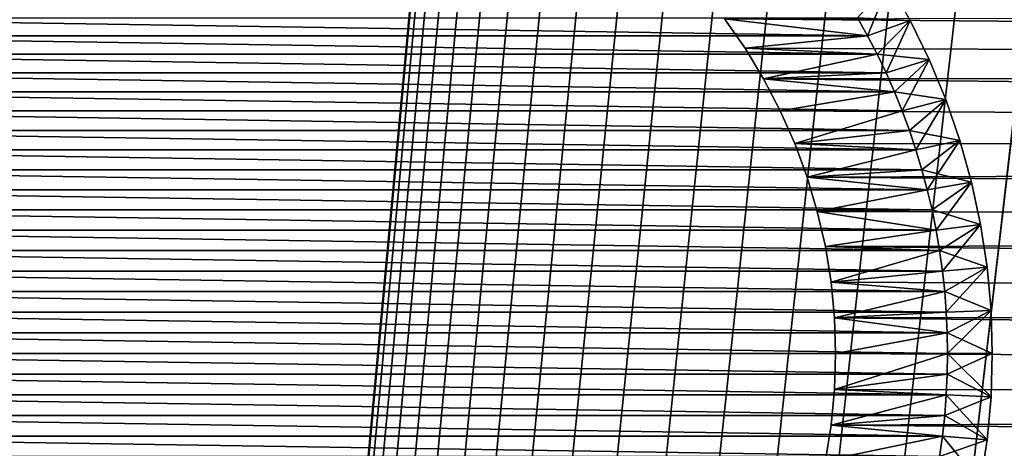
# Model space of a CAD drawing. Extents: x -260 to 260, y -882 to 882.
# Tile 129 of 234: x -206 to -184, y 598 to 607. Entities that reach past the tile are written whole.
import ezdxf

# ---------------------------------------------------------------- set-up
doc = ezdxf.new("R2010")
doc.units = 0
doc.header["$LTSCALE"] = 21.359881
for name, color, linetype in [('1', 7, 'CONTINUOUS'), ('11', 7, 'CONTINUOUS'), ('12', 7, 'CONTINUOUS'), ('15', 7, 'CONTINUOUS'), ('16', 7, 'CONTINUOUS'), ('2', 7, 'CONTINUOUS'), ('3', 7, 'CONTINUOUS'), ('4', 7, 'CONTINUOUS'), ('82', 7, 'CONTINUOUS'), ('83', 7, 'CONTINUOUS'), ('84', 7, 'CONTINUOUS'), ('85', 7, 'CONTINUOUS')]:
    doc.layers.add(name, color=color, linetype=linetype)

msp = doc.modelspace()

# ---------------------------------------------------------------- linework, layer by layer
at = {"layer": '1', "color": 7, "linetype": 'CONTINUOUS'}
for points in [[(-253.525, 812.5), (-253.525, 0), (-188.763, 696.46), (-253.525, 812.5)], [(253.525, 812.5), (-253.525, 0), (253.525, 0), (253.525, 812.5)], [(-253.525, 0), (253.525, 812.5), (116.582, 650.819), (-253.525, 0)], [(-188.763, 696.46), (-253.525, 0), (-188.985, 693.883), (-188.763, 696.46)], [(-188.985, 693.883), (-253.525, 0), (-189.096, 691.298), (-188.985, 693.883)], [(-189.096, 691.298), (-253.525, 0), (-189.096, 688.712), (-189.096, 691.298)], [(-189.096, 688.712), (-253.525, 0), (-188.985, 686.127), (-189.096, 688.712)], [(-188.985, 686.127), (-253.525, 0), (-188.763, 683.55), (-188.985, 686.127)], [(-188.763, 683.55), (-253.525, 0), (-188.43, 680.985), (-188.763, 683.55)], [(-188.43, 680.985), (-253.525, 0), (-187.987, 678.437), (-188.43, 680.985)], [(-187.987, 678.437), (-253.525, 0), (-187.434, 675.91), (-187.987, 678.437)], [(-187.434, 675.91), (-253.525, 0), (-186.774, 673.409), (-187.434, 675.91)], [(-186.774, 673.409), (-253.525, 0), (-186.006, 670.939), (-186.774, 673.409)], [(-186.006, 670.939), (-253.525, 0), (-185.133, 668.504), (-186.006, 670.939)], [(-185.133, 668.504), (-253.525, 0), (-184.156, 666.109), (-185.133, 668.504)], [(-184.156, 666.109), (-253.525, 0), (-183.077, 663.758), (-184.156, 666.109)], [(-183.077, 663.758), (-253.525, 0), (-181.898, 661.456), (-183.077, 663.758)], [(-181.898, 661.456), (-253.525, 0), (-180.621, 659.206), (-181.898, 661.456)], [(-180.621, 659.206), (-253.525, 0), (-179.248, 657.014), (-180.621, 659.206)], [(-179.248, 657.014), (-253.525, 0), (-177.782, 654.883), (-179.248, 657.014)], [(-177.782, 654.883), (-253.525, 0), (-176.226, 652.816), (-177.782, 654.883)], [(-176.226, 652.816), (-253.525, 0), (-174.582, 650.819), (-176.226, 652.816)], [(-174.582, 650.819), (-253.525, 0), (-172.854, 648.894), (-174.582, 650.819)], [(114.854, 648.894), (-253.525, 0), (116.582, 650.819), (114.854, 648.894)], [(-172.854, 648.894), (-253.525, 0), (-171.045, 647.046), (-172.854, 648.894)], [(113.045, 647.046), (-253.525, 0), (114.854, 648.894), (113.045, 647.046)], [(-171.045, 647.046), (-253.525, 0), (-169.157, 645.277), (-171.045, 647.046)], [(111.157, 645.277), (-253.525, 0), (113.045, 647.046), (111.157, 645.277)], [(-169.157, 645.277), (-253.525, 0), (-167.196, 643.59), (-169.157, 645.277)], [(109.196, 643.59), (-253.525, 0), (111.157, 645.277), (109.196, 643.59)], [(-167.196, 643.59), (-253.525, 0), (-165.164, 641.99), (-167.196, 643.59)], [(107.164, 641.99), (-253.525, 0), (109.196, 643.59), (107.164, 641.99)], [(-165.164, 641.99), (-253.525, 0), (-163.065, 640.479), (-165.164, 641.99)], [(105.065, 640.479), (-253.525, 0), (107.164, 641.99), (105.065, 640.479)], [(-163.065, 640.479), (-253.525, 0), (-160.902, 639.059), (-163.065, 640.479)], [(102.902, 639.059), (-253.525, 0), (105.065, 640.479), (102.902, 639.059)], [(-160.902, 639.059), (-253.525, 0), (-158.681, 637.734), (-160.902, 639.059)], [(100.681, 637.734), (-253.525, 0), (102.902, 639.059), (100.681, 637.734)], [(-158.681, 637.734), (-253.525, 0), (-156.405, 636.505), (-158.681, 637.734)], [(98.405, 636.505), (-253.525, 0), (100.681, 637.734), (98.405, 636.505)], [(-156.405, 636.505), (-253.525, 0), (-154.078, 635.376), (-156.405, 636.505)], [(96.078, 635.376), (-253.525, 0), (98.405, 636.505), (96.078, 635.376)], [(-154.078, 635.376), (-253.525, 0), (-151.704, 634.347), (-154.078, 635.376)], [(93.704, 634.347), (-253.525, 0), (96.078, 635.376), (93.704, 634.347)], [(-151.704, 634.347), (-253.525, 0), (-149.289, 633.422), (-151.704, 634.347)], [(91.289, 633.422), (-253.525, 0), (93.704, 634.347), (91.289, 633.422)], [(-149.289, 633.422), (-253.525, 0), (-146.835, 632.602), (-149.289, 633.422)], [(88.835, 632.602), (-253.525, 0), (91.289, 633.422), (88.835, 632.602)], [(-146.835, 632.602), (-253.525, 0), (-144.349, 631.887), (-146.835, 632.602)], [(86.349, 631.887), (-253.525, 0), (88.835, 632.602), (86.349, 631.887)], [(-144.349, 631.887), (-253.525, 0), (-141.835, 631.281), (-144.349, 631.887)], [(83.835, 631.281), (-253.525, 0), (86.349, 631.887), (83.835, 631.281)], [(-141.835, 631.281), (-253.525, 0), (-139.296, 630.783), (-141.835, 631.281)], [(81.296, 630.783), (-253.525, 0), (83.835, 631.281), (81.296, 630.783)], [(-139.296, 630.783), (-253.525, 0), (-136.739, 630.395), (-139.296, 630.783)], [(78.739, 630.395), (-253.525, 0), (81.296, 630.783), (78.739, 630.395)], [(-136.739, 630.395), (-253.525, 0), (-134.167, 630.117), (-136.739, 630.395)], [(76.167, 630.117), (-253.525, 0), (78.739, 630.395), (76.167, 630.117)], [(-134.167, 630.117), (-253.525, 0), (-131.586, 629.95), (-134.167, 630.117)], [(73.586, 629.95), (-253.525, 0), (76.167, 630.117), (73.586, 629.95)], [(-131.586, 629.95), (-253.525, 0), (-129, 629.895), (-131.586, 629.95)], [(71, 629.895), (-253.525, 0), (73.586, 629.95), (71, 629.895)], [(-129, 629.895), (-253.525, 0), (71, 629.895), (-129, 629.895)]]:
    msp.add_3dface(points, dxfattribs=at)
at = {"layer": '11', "color": 7, "linetype": 'CONTINUOUS'}
for points in [[(-187.01, 607.5, -20), (-189.982, 607.476, -20), (-186.785, 607.096, -20), (-187.01, 607.5, -20)], [(-189.982, 607.476, -20), (-189.524, 606.819, -20), (-186.785, 607.096, -20), (-189.982, 607.476, -20)], [(-186.785, 607.096, -20), (-189.524, 606.819, -20), (-186.573, 606.686, -20), (-186.785, 607.096, -20)], [(-189.524, 606.819, -20), (-189.109, 606.134, -20), (-186.573, 606.686, -20), (-189.524, 606.819, -20)], [(-186.573, 606.686, -20), (-189.109, 606.134, -20), (-186.373, 606.269, -20), (-186.573, 606.686, -20)], [(-186.373, 606.269, -20), (-189.109, 606.134, -20), (-186.186, 605.847, -20), (-186.373, 606.269, -20)], [(-189.109, 606.134, -20), (-188.738, 605.424, -20), (-186.186, 605.847, -20), (-189.109, 606.134, -20)], [(-186.186, 605.847, -20), (-188.738, 605.424, -20), (-186.013, 605.419, -20), (-186.186, 605.847, -20)], [(-188.738, 605.424, -20), (-188.414, 604.691, -20), (-186.013, 605.419, -20), (-188.738, 605.424, -20)], [(-186.013, 605.419, -20), (-188.414, 604.691, -20), (-185.853, 604.985, -20), (-186.013, 605.419, -20)], [(-185.853, 604.985, -20), (-188.414, 604.691, -20), (-185.706, 604.547, -20), (-185.853, 604.985, -20)], [(-188.414, 604.691, -20), (-188.137, 603.939, -20), (-185.706, 604.547, -20), (-188.414, 604.691, -20)], [(-185.706, 604.547, -20), (-188.137, 603.939, -20), (-185.573, 604.105, -20), (-185.706, 604.547, -20)], [(-185.573, 604.105, -20), (-188.137, 603.939, -20), (-185.453, 603.659, -20), (-185.573, 604.105, -20)], [(-188.137, 603.939, -20), (-187.909, 603.171, -20), (-185.453, 603.659, -20), (-188.137, 603.939, -20)], [(-185.453, 603.659, -20), (-187.909, 603.171, -20), (-185.347, 603.209, -20), (-185.453, 603.659, -20)], [(-185.347, 603.209, -20), (-187.909, 603.171, -20), (-185.255, 602.756, -20), (-185.347, 603.209, -20)], [(-187.909, 603.171, -20), (-187.73, 602.389, -20), (-185.255, 602.756, -20), (-187.909, 603.171, -20)], [(-185.255, 602.756, -20), (-187.73, 602.389, -20), (-185.178, 602.301, -20), (-185.255, 602.756, -20)], [(-187.73, 602.389, -20), (-187.603, 601.598, -20), (-185.178, 602.301, -20), (-187.73, 602.389, -20)], [(-185.178, 602.301, -20), (-187.603, 601.598, -20), (-185.114, 601.843, -20), (-185.178, 602.301, -20)], [(-185.114, 601.843, -20), (-187.603, 601.598, -20), (-185.064, 601.384, -20), (-185.114, 601.843, -20)], [(-187.603, 601.598, -20), (-187.526, 600.801, -20), (-185.064, 601.384, -20), (-187.603, 601.598, -20)], [(-185.064, 601.384, -20), (-187.526, 600.801, -20), (-185.028, 600.923, -20), (-185.064, 601.384, -20)], [(-185.028, 600.923, -20), (-187.526, 600.801, -20), (-185.007, 600.462, -20), (-185.028, 600.923, -20)], [(-187.526, 600.801, -20), (-187.5, 600, -20), (-185.007, 600.462, -20), (-187.526, 600.801, -20)], [(-185.007, 600.462, -20), (-187.5, 600, -20), (-185, 600, -20), (-185.007, 600.462, -20)], [(-187.5, 600, -20), (-187.526, 599.199, -20), (-185, 600, -20), (-187.5, 600, -20)], [(-185, 600, -20), (-187.526, 599.199, -20), (-185.007, 599.538, -20), (-185, 600, -20)], [(-185.007, 599.538, -20), (-187.526, 599.199, -20), (-185.028, 599.077, -20), (-185.007, 599.538, -20)], [(-187.526, 599.199, -20), (-187.603, 598.402, -20), (-185.028, 599.077, -20), (-187.526, 599.199, -20)], [(-185.028, 599.077, -20), (-187.603, 598.402, -20), (-185.064, 598.616, -20), (-185.028, 599.077, -20)], [(-185.064, 598.616, -20), (-187.603, 598.402, -20), (-185.114, 598.157, -20), (-185.064, 598.616, -20)], [(-187.603, 598.402, -20), (-187.73, 597.611, -20), (-185.114, 598.157, -20), (-187.603, 598.402, -20)], [(-185.114, 598.157, -20), (-187.73, 597.611, -20), (-185.178, 597.699, -20), (-185.114, 598.157, -20)]]:
    msp.add_3dface(points, dxfattribs=at)
at = {"layer": '12', "color": 7, "linetype": 'CONTINUOUS'}
for points in [[(-212.99, 607.5, -70), (-186.785, 607.096, -70), (-213.215, 607.096, -70), (-212.99, 607.5, -70)], [(-187.01, 607.5, -70), (-186.785, 607.096, -70), (-212.99, 607.5, -70), (-187.01, 607.5, -70)], [(-213.215, 607.096, -70), (-186.573, 606.686, -70), (-213.427, 606.686, -70), (-213.215, 607.096, -70)], [(-186.785, 607.096, -70), (-186.573, 606.686, -70), (-213.215, 607.096, -70), (-186.785, 607.096, -70)], [(-213.427, 606.686, -70), (-186.373, 606.269, -70), (-213.627, 606.269, -70), (-213.427, 606.686, -70)], [(-186.573, 606.686, -70), (-186.373, 606.269, -70), (-213.427, 606.686, -70), (-186.573, 606.686, -70)], [(-213.627, 606.269, -70), (-186.186, 605.847, -70), (-213.814, 605.847, -70), (-213.627, 606.269, -70)], [(-186.373, 606.269, -70), (-186.186, 605.847, -70), (-213.627, 606.269, -70), (-186.373, 606.269, -70)], [(-213.814, 605.847, -70), (-186.013, 605.419, -70), (-213.987, 605.419, -70), (-213.814, 605.847, -70)], [(-186.186, 605.847, -70), (-186.013, 605.419, -70), (-213.814, 605.847, -70), (-186.186, 605.847, -70)], [(-213.987, 605.419, -70), (-185.853, 604.985, -70), (-214.147, 604.985, -70), (-213.987, 605.419, -70)], [(-186.013, 605.419, -70), (-185.853, 604.985, -70), (-213.987, 605.419, -70), (-186.013, 605.419, -70)], [(-214.147, 604.985, -70), (-185.706, 604.547, -70), (-214.294, 604.547, -70), (-214.147, 604.985, -70)], [(-185.853, 604.985, -70), (-185.706, 604.547, -70), (-214.147, 604.985, -70), (-185.853, 604.985, -70)], [(-214.294, 604.547, -70), (-185.573, 604.105, -70), (-214.427, 604.105, -70), (-214.294, 604.547, -70)], [(-185.706, 604.547, -70), (-185.573, 604.105, -70), (-214.294, 604.547, -70), (-185.706, 604.547, -70)], [(-214.427, 604.105, -70), (-185.453, 603.659, -70), (-214.547, 603.659, -70), (-214.427, 604.105, -70)], [(-185.573, 604.105, -70), (-185.453, 603.659, -70), (-214.427, 604.105, -70), (-185.573, 604.105, -70)], [(-214.547, 603.659, -70), (-185.347, 603.209, -70), (-214.653, 603.209, -70), (-214.547, 603.659, -70)], [(-185.453, 603.659, -70), (-185.347, 603.209, -70), (-214.547, 603.659, -70), (-185.453, 603.659, -70)], [(-214.653, 603.209, -70), (-185.255, 602.756, -70), (-214.745, 602.756, -70), (-214.653, 603.209, -70)], [(-185.347, 603.209, -70), (-185.255, 602.756, -70), (-214.653, 603.209, -70), (-185.347, 603.209, -70)], [(-214.745, 602.756, -70), (-185.178, 602.301, -70), (-214.822, 602.301, -70), (-214.745, 602.756, -70)], [(-185.255, 602.756, -70), (-185.178, 602.301, -70), (-214.745, 602.756, -70), (-185.255, 602.756, -70)], [(-214.822, 602.301, -70), (-185.114, 601.843, -70), (-214.886, 601.843, -70), (-214.822, 602.301, -70)], [(-185.178, 602.301, -70), (-185.114, 601.843, -70), (-214.822, 602.301, -70), (-185.178, 602.301, -70)], [(-214.886, 601.843, -70), (-185.064, 601.384, -70), (-214.936, 601.384, -70), (-214.886, 601.843, -70)], [(-185.114, 601.843, -70), (-185.064, 601.384, -70), (-214.886, 601.843, -70), (-185.114, 601.843, -70)], [(-214.936, 601.384, -70), (-185.028, 600.923, -70), (-214.972, 600.923, -70), (-214.936, 601.384, -70)], [(-185.064, 601.384, -70), (-185.028, 600.923, -70), (-214.936, 601.384, -70), (-185.064, 601.384, -70)], [(-214.972, 600.923, -70), (-185.007, 600.462, -70), (-214.993, 600.462, -70), (-214.972, 600.923, -70)], [(-185.028, 600.923, -70), (-185.007, 600.462, -70), (-214.972, 600.923, -70), (-185.028, 600.923, -70)], [(-214.993, 600.462, -70), (-185, 600, -70), (-215, 600, -70), (-214.993, 600.462, -70)], [(-185.007, 600.462, -70), (-185, 600, -70), (-214.993, 600.462, -70), (-185.007, 600.462, -70)], [(-215, 600, -70), (-185, 600, -70), (-185.007, 599.538, -70), (-215, 600, -70)], [(-214.993, 599.538, -70), (-215, 600, -70), (-185.007, 599.538, -70), (-214.993, 599.538, -70)], [(-214.972, 599.077, -70), (-214.993, 599.538, -70), (-185.028, 599.077, -70), (-214.972, 599.077, -70)], [(-185.028, 599.077, -70), (-214.993, 599.538, -70), (-185.007, 599.538, -70), (-185.028, 599.077, -70)], [(-214.936, 598.616, -70), (-214.972, 599.077, -70), (-185.064, 598.616, -70), (-214.936, 598.616, -70)], [(-185.064, 598.616, -70), (-214.972, 599.077, -70), (-185.028, 599.077, -70), (-185.064, 598.616, -70)], [(-214.886, 598.157, -70), (-214.936, 598.616, -70), (-185.114, 598.157, -70), (-214.886, 598.157, -70)], [(-185.114, 598.157, -70), (-214.936, 598.616, -70), (-185.064, 598.616, -70), (-185.114, 598.157, -70)], [(-214.822, 597.699, -70), (-214.886, 598.157, -70), (-185.178, 597.699, -70), (-214.822, 597.699, -70)], [(-185.178, 597.699, -70), (-214.886, 598.157, -70), (-185.114, 598.157, -70), (-185.178, 597.699, -70)]]:
    msp.add_3dface(points, dxfattribs=at)
at = {"layer": '15', "color": 7, "linetype": 'CONTINUOUS'}
for points in [[(-186.307, 608.277, -21), (-185.833, 607.436, -21), (-186.307, 608.277, -69), (-186.307, 608.277, -21)], [(-186.307, 608.277, -69), (-185.833, 607.436, -21), (-185.833, 607.436, -69), (-186.307, 608.277, -69)], [(-185.833, 607.436, -21), (-185.41, 606.567, -21), (-185.833, 607.436, -69), (-185.833, 607.436, -21)], [(-185.833, 607.436, -69), (-185.41, 606.567, -21), (-185.41, 606.567, -69), (-185.833, 607.436, -69)], [(-185.41, 606.567, -21), (-185.04, 605.674, -21), (-185.41, 606.567, -69), (-185.41, 606.567, -21)], [(-185.41, 606.567, -69), (-185.04, 605.674, -21), (-185.04, 605.674, -69), (-185.41, 606.567, -69)], [(-185.04, 605.674, -21), (-184.724, 604.76, -21), (-185.04, 605.674, -69), (-185.04, 605.674, -21)], [(-185.04, 605.674, -69), (-184.724, 604.76, -21), (-184.724, 604.76, -69), (-185.04, 605.674, -69)], [(-184.724, 604.76, -21), (-184.465, 603.829, -21), (-184.724, 604.76, -69), (-184.724, 604.76, -21)], [(-184.724, 604.76, -69), (-184.465, 603.829, -21), (-184.465, 603.829, -69), (-184.724, 604.76, -69)], [(-184.465, 603.829, -21), (-184.262, 602.884, -21), (-184.465, 603.829, -69), (-184.465, 603.829, -21)], [(-184.465, 603.829, -69), (-184.262, 602.884, -21), (-184.262, 602.884, -69), (-184.465, 603.829, -69)], [(-184.262, 602.884, -21), (-184.117, 601.929, -21), (-184.262, 602.884, -69), (-184.262, 602.884, -21)], [(-184.262, 602.884, -69), (-184.117, 601.929, -21), (-184.117, 601.929, -69), (-184.262, 602.884, -69)], [(-184.117, 601.929, -21), (-184.029, 600.966, -21), (-184.117, 601.929, -69), (-184.117, 601.929, -21)], [(-184.117, 601.929, -69), (-184.029, 600.966, -21), (-184.029, 600.966, -69), (-184.117, 601.929, -69)], [(-184.029, 600.966, -21), (-184, 600, -21), (-184.029, 600.966, -69), (-184.029, 600.966, -21)], [(-184.029, 600.966, -69), (-184, 600, -21), (-184, 600, -69), (-184.029, 600.966, -69)]]:
    msp.add_3dface(points, dxfattribs=at)
at = {"layer": '16', "color": 7, "linetype": 'CONTINUOUS'}
for points in [[(-184, 600, -69), (-184, 600, -21), (-184.029, 599.034, -21), (-184, 600, -69)], [(-184, 600, -69), (-184.029, 599.034, -21), (-184.029, 599.034, -69), (-184, 600, -69)], [(-184.029, 599.034, -21), (-184.117, 598.071, -21), (-184.029, 599.034, -69), (-184.029, 599.034, -21)], [(-184.029, 599.034, -69), (-184.117, 598.071, -21), (-184.117, 598.071, -69), (-184.029, 599.034, -69)], [(-184.117, 598.071, -21), (-184.262, 597.116, -21), (-184.117, 598.071, -69), (-184.117, 598.071, -21)], [(-184.117, 598.071, -69), (-184.262, 597.116, -21), (-184.262, 597.116, -69), (-184.117, 598.071, -69)]]:
    msp.add_3dface(points, dxfattribs=at)
at = {"layer": '2', "color": 7, "linetype": 'CONTINUOUS'}
for points in [[(-35.251, 606.159, -9), (-189.982, 607.476, -9), (-33.94, 607.781, -9), (-35.251, 606.159, -9)], [(-189.524, 606.819, -9), (-189.982, 607.476, -9), (-35.251, 606.159, -9), (-189.524, 606.819, -9)], [(-189.109, 606.134, -9), (-189.524, 606.819, -9), (-35.251, 606.159, -9), (-189.109, 606.134, -9)], [(-36.486, 604.477, -9), (-189.109, 606.134, -9), (-35.251, 606.159, -9), (-36.486, 604.477, -9)], [(-188.738, 605.424, -9), (-189.109, 606.134, -9), (-36.486, 604.477, -9), (-188.738, 605.424, -9)], [(-188.414, 604.691, -9), (-188.738, 605.424, -9), (-36.486, 604.477, -9), (-188.414, 604.691, -9)], [(-188.137, 603.939, -9), (-188.414, 604.691, -9), (-36.486, 604.477, -9), (-188.137, 603.939, -9)], [(-37.64, 602.738, -9), (-188.137, 603.939, -9), (-36.486, 604.477, -9), (-37.64, 602.738, -9)], [(-187.909, 603.171, -9), (-188.137, 603.939, -9), (-37.64, 602.738, -9), (-187.909, 603.171, -9)], [(-187.73, 602.389, -9), (-187.909, 603.171, -9), (-37.64, 602.738, -9), (-187.73, 602.389, -9)], [(-38.711, 600.948, -9), (-187.73, 602.389, -9), (-37.64, 602.738, -9), (-38.711, 600.948, -9)], [(-187.603, 601.598, -9), (-187.73, 602.389, -9), (-38.711, 600.948, -9), (-187.603, 601.598, -9)], [(-187.526, 600.801, -9), (-187.603, 601.598, -9), (-38.711, 600.948, -9), (-187.526, 600.801, -9)], [(-39.697, 599.109, -9), (-187.526, 600.801, -9), (-38.711, 600.948, -9), (-39.697, 599.109, -9)], [(-187.5, 600, -9), (-187.526, 600.801, -9), (-39.697, 599.109, -9), (-187.5, 600, -9)], [(-187.526, 599.199, -9), (-187.5, 600, -9), (-39.697, 599.109, -9), (-187.526, 599.199, -9)], [(-187.603, 598.402, -9), (-187.526, 599.199, -9), (-39.697, 599.109, -9), (-187.603, 598.402, -9)], [(-40.596, 597.227, -9), (-187.603, 598.402, -9), (-39.697, 599.109, -9), (-40.596, 597.227, -9)], [(-187.73, 597.611, -9), (-187.603, 598.402, -9), (-40.596, 597.227, -9), (-187.73, 597.611, -9)]]:
    msp.add_3dface(points, dxfattribs=at)
at = {"layer": '3', "color": 7, "linetype": 'CONTINUOUS'}
for points in [[(-189.982, 607.476, -9), (-189.524, 606.819, -9), (-189.982, 607.476, -20), (-189.982, 607.476, -9)], [(-189.982, 607.476, -20), (-189.524, 606.819, -9), (-189.524, 606.819, -20), (-189.982, 607.476, -20)], [(-189.524, 606.819, -9), (-189.109, 606.134, -9), (-189.524, 606.819, -20), (-189.524, 606.819, -9)], [(-189.524, 606.819, -20), (-189.109, 606.134, -9), (-189.109, 606.134, -20), (-189.524, 606.819, -20)], [(-189.109, 606.134, -9), (-188.738, 605.424, -9), (-189.109, 606.134, -20), (-189.109, 606.134, -9)], [(-189.109, 606.134, -20), (-188.738, 605.424, -9), (-188.738, 605.424, -20), (-189.109, 606.134, -20)], [(-188.738, 605.424, -9), (-188.414, 604.691, -9), (-188.738, 605.424, -20), (-188.738, 605.424, -9)], [(-188.738, 605.424, -20), (-188.414, 604.691, -9), (-188.414, 604.691, -20), (-188.738, 605.424, -20)], [(-188.414, 604.691, -9), (-188.137, 603.939, -9), (-188.414, 604.691, -20), (-188.414, 604.691, -9)], [(-188.414, 604.691, -20), (-188.137, 603.939, -9), (-188.137, 603.939, -20), (-188.414, 604.691, -20)], [(-188.137, 603.939, -9), (-187.909, 603.171, -9), (-188.137, 603.939, -20), (-188.137, 603.939, -9)], [(-188.137, 603.939, -20), (-187.909, 603.171, -9), (-187.909, 603.171, -20), (-188.137, 603.939, -20)], [(-187.909, 603.171, -9), (-187.73, 602.389, -9), (-187.909, 603.171, -20), (-187.909, 603.171, -9)], [(-187.909, 603.171, -20), (-187.73, 602.389, -9), (-187.73, 602.389, -20), (-187.909, 603.171, -20)], [(-187.73, 602.389, -9), (-187.603, 601.598, -9), (-187.73, 602.389, -20), (-187.73, 602.389, -9)], [(-187.73, 602.389, -20), (-187.603, 601.598, -9), (-187.603, 601.598, -20), (-187.73, 602.389, -20)], [(-187.603, 601.598, -9), (-187.526, 600.801, -9), (-187.603, 601.598, -20), (-187.603, 601.598, -9)], [(-187.603, 601.598, -20), (-187.526, 600.801, -9), (-187.526, 600.801, -20), (-187.603, 601.598, -20)], [(-187.526, 600.801, -9), (-187.5, 600, -9), (-187.526, 600.801, -20), (-187.526, 600.801, -9)], [(-187.526, 600.801, -20), (-187.5, 600, -9), (-187.5, 600, -20), (-187.526, 600.801, -20)]]:
    msp.add_3dface(points, dxfattribs=at)
at = {"layer": '4', "color": 7, "linetype": 'CONTINUOUS'}
for points in [[(-187.5, 600, -9), (-187.526, 599.199, -9), (-187.5, 600, -20), (-187.5, 600, -9)], [(-187.5, 600, -20), (-187.526, 599.199, -9), (-187.526, 599.199, -20), (-187.5, 600, -20)], [(-187.526, 599.199, -9), (-187.603, 598.402, -9), (-187.526, 599.199, -20), (-187.526, 599.199, -9)], [(-187.526, 599.199, -20), (-187.603, 598.402, -9), (-187.603, 598.402, -20), (-187.526, 599.199, -20)], [(-187.603, 598.402, -9), (-187.73, 597.611, -9), (-187.603, 598.402, -20), (-187.603, 598.402, -9)], [(-187.603, 598.402, -20), (-187.73, 597.611, -9), (-187.73, 597.611, -20), (-187.603, 598.402, -20)]]:
    msp.add_3dface(points, dxfattribs=at)
at = {"layer": '82', "color": 7, "linetype": 'CONTINUOUS'}
for points in [[(-187.01, 607.5, -20), (-186.785, 607.096, -20), (-186.307, 608.277, -21), (-187.01, 607.5, -20)], [(-186.785, 607.096, -20), (-185.833, 607.436, -21), (-186.307, 608.277, -21), (-186.785, 607.096, -20)], [(-186.785, 607.096, -20), (-186.573, 606.686, -20), (-185.833, 607.436, -21), (-186.785, 607.096, -20)], [(-186.573, 606.686, -20), (-186.373, 606.269, -20), (-185.833, 607.436, -21), (-186.573, 606.686, -20)], [(-186.373, 606.269, -20), (-185.41, 606.567, -21), (-185.833, 607.436, -21), (-186.373, 606.269, -20)], [(-186.373, 606.269, -20), (-186.186, 605.847, -20), (-185.41, 606.567, -21), (-186.373, 606.269, -20)], [(-186.186, 605.847, -20), (-186.013, 605.419, -20), (-185.41, 606.567, -21), (-186.186, 605.847, -20)], [(-186.013, 605.419, -20), (-185.04, 605.674, -21), (-185.41, 606.567, -21), (-186.013, 605.419, -20)], [(-186.013, 605.419, -20), (-185.853, 604.985, -20), (-185.04, 605.674, -21), (-186.013, 605.419, -20)], [(-185.853, 604.985, -20), (-185.706, 604.547, -20), (-185.04, 605.674, -21), (-185.853, 604.985, -20)], [(-185.706, 604.547, -20), (-184.724, 604.76, -21), (-185.04, 605.674, -21), (-185.706, 604.547, -20)], [(-185.706, 604.547, -20), (-185.573, 604.105, -20), (-184.724, 604.76, -21), (-185.706, 604.547, -20)], [(-185.573, 604.105, -20), (-185.453, 603.659, -20), (-184.724, 604.76, -21), (-185.573, 604.105, -20)], [(-185.453, 603.659, -20), (-184.465, 603.829, -21), (-184.724, 604.76, -21), (-185.453, 603.659, -20)], [(-185.453, 603.659, -20), (-185.347, 603.209, -20), (-184.465, 603.829, -21), (-185.453, 603.659, -20)], [(-185.347, 603.209, -20), (-185.255, 602.756, -20), (-184.465, 603.829, -21), (-185.347, 603.209, -20)], [(-185.255, 602.756, -20), (-184.262, 602.884, -21), (-184.465, 603.829, -21), (-185.255, 602.756, -20)], [(-185.255, 602.756, -20), (-185.178, 602.301, -20), (-184.262, 602.884, -21), (-185.255, 602.756, -20)], [(-185.178, 602.301, -20), (-185.114, 601.843, -20), (-184.262, 602.884, -21), (-185.178, 602.301, -20)], [(-185.114, 601.843, -20), (-184.117, 601.929, -21), (-184.262, 602.884, -21), (-185.114, 601.843, -20)], [(-185.114, 601.843, -20), (-185.064, 601.384, -20), (-184.117, 601.929, -21), (-185.114, 601.843, -20)], [(-185.064, 601.384, -20), (-185.028, 600.923, -20), (-184.117, 601.929, -21), (-185.064, 601.384, -20)], [(-185.028, 600.923, -20), (-184.029, 600.966, -21), (-184.117, 601.929, -21), (-185.028, 600.923, -20)], [(-185.028, 600.923, -20), (-185.007, 600.462, -20), (-184.029, 600.966, -21), (-185.028, 600.923, -20)], [(-185.007, 600.462, -20), (-185, 600, -20), (-184.029, 600.966, -21), (-185.007, 600.462, -20)], [(-185, 600, -20), (-184, 600, -21), (-184.029, 600.966, -21), (-185, 600, -20)]]:
    msp.add_3dface(points, dxfattribs=at)
at = {"layer": '83', "color": 7, "linetype": 'CONTINUOUS'}
for points in [[(-185, 600, -20), (-185.007, 599.538, -20), (-184, 600, -21), (-185, 600, -20)], [(-184, 600, -21), (-185.007, 599.538, -20), (-184.029, 599.034, -21), (-184, 600, -21)], [(-185.007, 599.538, -20), (-185.028, 599.077, -20), (-184.029, 599.034, -21), (-185.007, 599.538, -20)], [(-185.028, 599.077, -20), (-185.064, 598.616, -20), (-184.029, 599.034, -21), (-185.028, 599.077, -20)], [(-185.064, 598.616, -20), (-184.117, 598.071, -21), (-184.029, 599.034, -21), (-185.064, 598.616, -20)], [(-185.064, 598.616, -20), (-185.114, 598.157, -20), (-184.117, 598.071, -21), (-185.064, 598.616, -20)], [(-185.114, 598.157, -20), (-185.178, 597.699, -20), (-184.117, 598.071, -21), (-185.114, 598.157, -20)], [(-185.178, 597.699, -20), (-184.262, 597.116, -21), (-184.117, 598.071, -21), (-185.178, 597.699, -20)]]:
    msp.add_3dface(points, dxfattribs=at)
at = {"layer": '84', "color": 7, "linetype": 'CONTINUOUS'}
for points in [[(-187.01, 607.5, -70), (-186.307, 608.277, -69), (-185.833, 607.436, -69), (-187.01, 607.5, -70)], [(-186.785, 607.096, -70), (-187.01, 607.5, -70), (-185.833, 607.436, -69), (-186.785, 607.096, -70)], [(-186.573, 606.686, -70), (-186.785, 607.096, -70), (-185.833, 607.436, -69), (-186.573, 606.686, -70)], [(-186.573, 606.686, -70), (-185.833, 607.436, -69), (-185.41, 606.567, -69), (-186.573, 606.686, -70)], [(-186.373, 606.269, -70), (-186.573, 606.686, -70), (-185.41, 606.567, -69), (-186.373, 606.269, -70)], [(-186.186, 605.847, -70), (-186.373, 606.269, -70), (-185.41, 606.567, -69), (-186.186, 605.847, -70)], [(-186.186, 605.847, -70), (-185.41, 606.567, -69), (-185.04, 605.674, -69), (-186.186, 605.847, -70)], [(-186.013, 605.419, -70), (-186.186, 605.847, -70), (-185.04, 605.674, -69), (-186.013, 605.419, -70)], [(-185.853, 604.985, -70), (-186.013, 605.419, -70), (-185.04, 605.674, -69), (-185.853, 604.985, -70)], [(-185.853, 604.985, -70), (-185.04, 605.674, -69), (-184.724, 604.76, -69), (-185.853, 604.985, -70)], [(-185.706, 604.547, -70), (-185.853, 604.985, -70), (-184.724, 604.76, -69), (-185.706, 604.547, -70)], [(-185.573, 604.105, -70), (-185.706, 604.547, -70), (-184.724, 604.76, -69), (-185.573, 604.105, -70)], [(-185.573, 604.105, -70), (-184.724, 604.76, -69), (-184.465, 603.829, -69), (-185.573, 604.105, -70)], [(-185.453, 603.659, -70), (-185.573, 604.105, -70), (-184.465, 603.829, -69), (-185.453, 603.659, -70)], [(-185.347, 603.209, -70), (-185.453, 603.659, -70), (-184.465, 603.829, -69), (-185.347, 603.209, -70)], [(-185.347, 603.209, -70), (-184.465, 603.829, -69), (-184.262, 602.884, -69), (-185.347, 603.209, -70)], [(-185.255, 602.756, -70), (-185.347, 603.209, -70), (-184.262, 602.884, -69), (-185.255, 602.756, -70)], [(-185.178, 602.301, -70), (-185.255, 602.756, -70), (-184.262, 602.884, -69), (-185.178, 602.301, -70)], [(-185.178, 602.301, -70), (-184.262, 602.884, -69), (-184.117, 601.929, -69), (-185.178, 602.301, -70)], [(-185.114, 601.843, -70), (-185.178, 602.301, -70), (-184.117, 601.929, -69), (-185.114, 601.843, -70)], [(-185.064, 601.384, -70), (-185.114, 601.843, -70), (-184.117, 601.929, -69), (-185.064, 601.384, -70)], [(-185.064, 601.384, -70), (-184.117, 601.929, -69), (-184.029, 600.966, -69), (-185.064, 601.384, -70)], [(-185.028, 600.923, -70), (-185.064, 601.384, -70), (-184.029, 600.966, -69), (-185.028, 600.923, -70)], [(-185.007, 600.462, -70), (-185.028, 600.923, -70), (-184.029, 600.966, -69), (-185.007, 600.462, -70)], [(-185.007, 600.462, -70), (-184.029, 600.966, -69), (-184, 600, -69), (-185.007, 600.462, -70)], [(-185, 600, -70), (-185.007, 600.462, -70), (-184, 600, -69), (-185, 600, -70)]]:
    msp.add_3dface(points, dxfattribs=at)
at = {"layer": '85', "color": 7, "linetype": 'CONTINUOUS'}
for points in [[(-185.007, 599.538, -70), (-185, 600, -70), (-184.029, 599.034, -69), (-185.007, 599.538, -70)], [(-185, 600, -70), (-184, 600, -69), (-184.029, 599.034, -69), (-185, 600, -70)], [(-185.028, 599.077, -70), (-185.007, 599.538, -70), (-184.029, 599.034, -69), (-185.028, 599.077, -70)], [(-185.064, 598.616, -70), (-185.028, 599.077, -70), (-184.117, 598.071, -69), (-185.064, 598.616, -70)], [(-185.028, 599.077, -70), (-184.029, 599.034, -69), (-184.117, 598.071, -69), (-185.028, 599.077, -70)], [(-185.114, 598.157, -70), (-185.064, 598.616, -70), (-184.117, 598.071, -69), (-185.114, 598.157, -70)], [(-185.178, 597.699, -70), (-185.114, 598.157, -70), (-184.262, 597.116, -69), (-185.178, 597.699, -70)], [(-185.114, 598.157, -70), (-184.117, 598.071, -69), (-184.262, 597.116, -69), (-185.114, 598.157, -70)]]:
    msp.add_3dface(points, dxfattribs=at)

doc.saveas('drawing.dxf')
